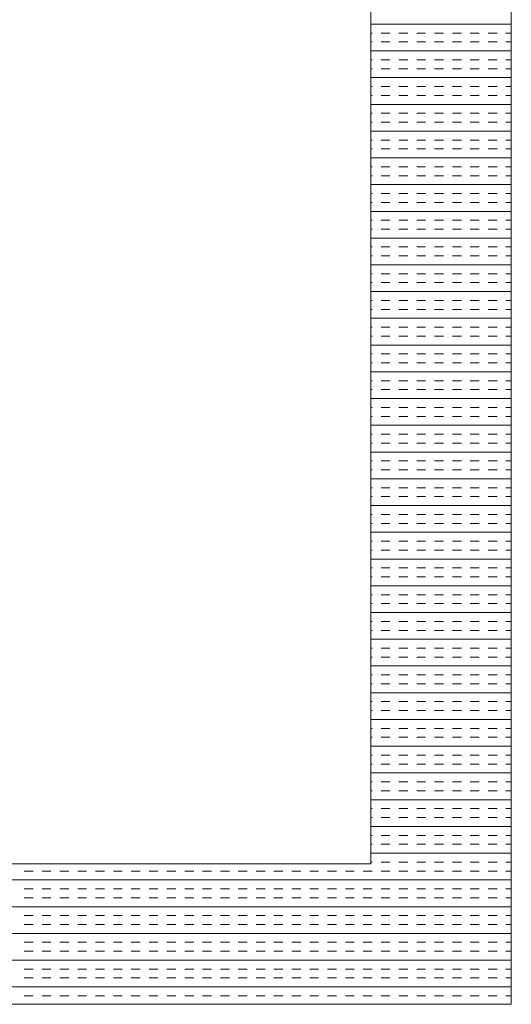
# Model space of a CAD drawing. Extents: x 3940905 to 4145695, y 925352 to 1109797.
# Tile 208 of 256: x 3956218 to 3956393, y 1100248 to 1100599. Entities that reach past the tile are written whole.
import ezdxf

# ---------------------------------------------------------------- set-up
doc = ezdxf.new("R2010")
doc.units = 0
doc.header["$LTSCALE"] = 750
doc.header["$MEASUREMENT"] = 0
doc.layers.add('CKD Equipments', color=252, linetype='CONTINUOUS', lineweight=0)

msp = doc.modelspace()

# ---------------------------------------------------------------- linework, layer by layer
at = {"layer": 'CKD Equipments'}
for p, q in [((3956392.57, 1100248.1), (3956392.57, 1100948.1)), ((3956342.57, 1100298.1), (3956342.57, 1100898.1)), ((3955624.57, 1100298.1), (3956342.57, 1100298.1)), ((3955574.57, 1100248.1), (3956392.57, 1100248.1))]:
    msp.add_line(p, q, dxfattribs=at)
at = {"layer": 'CKD Equipments', "color": 4, "linetype": 'Continuous'}
for p, q in [((3956392.57, 1100597.2), (3956342.57, 1100597.2)), ((3956343.05, 1100594.03), (3956342.57, 1100594.03)), ((3956349.4, 1100594.03), (3956346.23, 1100594.03)), ((3956355.75, 1100594.03), (3956352.58, 1100594.03)), ((3956362.1, 1100594.03), (3956358.93, 1100594.03)), ((3956368.45, 1100594.03), (3956365.28, 1100594.03)), ((3956374.8, 1100594.03), (3956371.63, 1100594.03)), ((3956381.15, 1100594.03), (3956377.98, 1100594.03)), ((3956387.5, 1100594.03), (3956384.33, 1100594.03)), ((3956392.57, 1100594.03), (3956390.68, 1100594.03)), ((3956343.05, 1100590.85), (3956342.57, 1100590.85)), ((3956349.4, 1100590.85), (3956346.23, 1100590.85)), ((3956355.75, 1100590.85), (3956352.58, 1100590.85)), ((3956362.1, 1100590.85), (3956358.93, 1100590.85)), ((3956368.45, 1100590.85), (3956365.28, 1100590.85)), ((3956374.8, 1100590.85), (3956371.63, 1100590.85)), ((3956381.15, 1100590.85), (3956377.98, 1100590.85)), ((3956387.5, 1100590.85), (3956384.33, 1100590.85)), ((3956392.57, 1100590.85), (3956390.68, 1100590.85)), ((3956392.57, 1100587.68), (3956342.57, 1100587.68)), ((3956343.05, 1100584.5), (3956342.57, 1100584.5)), ((3956349.4, 1100584.5), (3956346.23, 1100584.5)), ((3956355.75, 1100584.5), (3956352.58, 1100584.5)), ((3956362.1, 1100584.5), (3956358.93, 1100584.5)), ((3956368.45, 1100584.5), (3956365.28, 1100584.5)), ((3956374.8, 1100584.5), (3956371.63, 1100584.5)), ((3956381.15, 1100584.5), (3956377.98, 1100584.5)), ((3956387.5, 1100584.5), (3956384.33, 1100584.5)), ((3956392.57, 1100584.5), (3956390.68, 1100584.5)), ((3956343.05, 1100581.33), (3956342.57, 1100581.33)), ((3956349.4, 1100581.33), (3956346.23, 1100581.33)), ((3956355.75, 1100581.33), (3956352.58, 1100581.33)), ((3956362.1, 1100581.33), (3956358.93, 1100581.33)), ((3956368.45, 1100581.33), (3956365.28, 1100581.33)), ((3956374.8, 1100581.33), (3956371.63, 1100581.33)), ((3956381.15, 1100581.33), (3956377.98, 1100581.33)), ((3956387.5, 1100581.33), (3956384.33, 1100581.33)), ((3956392.57, 1100581.33), (3956390.68, 1100581.33)), ((3956392.57, 1100578.15), (3956342.57, 1100578.15)), ((3956343.05, 1100574.98), (3956342.57, 1100574.98)), ((3956343.05, 1100571.8), (3956342.57, 1100571.8)), ((3956349.4, 1100574.98), (3956346.23, 1100574.98)), ((3956349.4, 1100571.8), (3956346.23, 1100571.8)), ((3956355.75, 1100574.98), (3956352.58, 1100574.98)), ((3956355.75, 1100571.8), (3956352.58, 1100571.8)), ((3956362.1, 1100574.98), (3956358.93, 1100574.98)), ((3956362.1, 1100571.8), (3956358.93, 1100571.8)), ((3956368.45, 1100574.98), (3956365.28, 1100574.98)), ((3956368.45, 1100571.8), (3956365.28, 1100571.8)), ((3956374.8, 1100574.98), (3956371.63, 1100574.98)), ((3956374.8, 1100571.8), (3956371.63, 1100571.8)), ((3956381.15, 1100574.98), (3956377.98, 1100574.98)), ((3956381.15, 1100571.8), (3956377.98, 1100571.8)), ((3956387.5, 1100574.98), (3956384.33, 1100574.98)), ((3956387.5, 1100571.8), (3956384.33, 1100571.8)), ((3956392.57, 1100574.98), (3956390.68, 1100574.98)), ((3956392.57, 1100571.8), (3956390.68, 1100571.8)), ((3956392.57, 1100568.63), (3956342.57, 1100568.63)), ((3956343.05, 1100565.45), (3956342.57, 1100565.45)), ((3956349.4, 1100565.45), (3956346.23, 1100565.45)), ((3956355.75, 1100565.45), (3956352.58, 1100565.45)), ((3956362.1, 1100565.45), (3956358.93, 1100565.45)), ((3956368.45, 1100565.45), (3956365.28, 1100565.45)), ((3956374.8, 1100565.45), (3956371.63, 1100565.45)), ((3956381.15, 1100565.45), (3956377.98, 1100565.45)), ((3956387.5, 1100565.45), (3956384.33, 1100565.45)), ((3956392.57, 1100565.45), (3956390.68, 1100565.45)), ((3956343.05, 1100562.28), (3956342.57, 1100562.28)), ((3956349.4, 1100562.28), (3956346.23, 1100562.28)), ((3956355.75, 1100562.28), (3956352.58, 1100562.28)), ((3956362.1, 1100562.28), (3956358.93, 1100562.28)), ((3956368.45, 1100562.28), (3956365.28, 1100562.28)), ((3956374.8, 1100562.28), (3956371.63, 1100562.28)), ((3956381.15, 1100562.28), (3956377.98, 1100562.28)), ((3956387.5, 1100562.28), (3956384.33, 1100562.28)), ((3956392.57, 1100562.28), (3956390.68, 1100562.28)), ((3956392.57, 1100559.1), (3956342.57, 1100559.1)), ((3956343.05, 1100555.93), (3956342.57, 1100555.93)), ((3956349.4, 1100555.93), (3956346.23, 1100555.93)), ((3956355.75, 1100555.93), (3956352.58, 1100555.93)), ((3956362.1, 1100555.93), (3956358.93, 1100555.93)), ((3956368.45, 1100555.93), (3956365.28, 1100555.93)), ((3956374.8, 1100555.93), (3956371.63, 1100555.93)), ((3956381.15, 1100555.93), (3956377.98, 1100555.93)), ((3956387.5, 1100555.93), (3956384.33, 1100555.93)), ((3956392.57, 1100555.93), (3956390.68, 1100555.93)), ((3956343.05, 1100552.75), (3956342.57, 1100552.75)), ((3956349.4, 1100552.75), (3956346.23, 1100552.75)), ((3956355.75, 1100552.75), (3956352.58, 1100552.75)), ((3956362.1, 1100552.75), (3956358.93, 1100552.75)), ((3956368.45, 1100552.75), (3956365.28, 1100552.75)), ((3956374.8, 1100552.75), (3956371.63, 1100552.75)), ((3956381.15, 1100552.75), (3956377.98, 1100552.75)), ((3956387.5, 1100552.75), (3956384.33, 1100552.75)), ((3956392.57, 1100552.75), (3956390.68, 1100552.75)), ((3956392.57, 1100549.58), (3956342.57, 1100549.58)), ((3956343.05, 1100546.4), (3956342.57, 1100546.4)), ((3956349.4, 1100546.4), (3956346.23, 1100546.4)), ((3956355.75, 1100546.4), (3956352.58, 1100546.4)), ((3956362.1, 1100546.4), (3956358.93, 1100546.4)), ((3956368.45, 1100546.4), (3956365.28, 1100546.4)), ((3956374.8, 1100546.4), (3956371.63, 1100546.4)), ((3956381.15, 1100546.4), (3956377.98, 1100546.4)), ((3956387.5, 1100546.4), (3956384.33, 1100546.4)), ((3956392.57, 1100546.4), (3956390.68, 1100546.4)), ((3956343.05, 1100543.23), (3956342.57, 1100543.23)), ((3956392.57, 1100540.05), (3956342.57, 1100540.05)), ((3956349.4, 1100543.23), (3956346.23, 1100543.23)), ((3956355.75, 1100543.23), (3956352.58, 1100543.23)), ((3956362.1, 1100543.23), (3956358.93, 1100543.23)), ((3956368.45, 1100543.23), (3956365.28, 1100543.23)), ((3956374.8, 1100543.23), (3956371.63, 1100543.23)), ((3956381.15, 1100543.23), (3956377.98, 1100543.23)), ((3956387.5, 1100543.23), (3956384.33, 1100543.23)), ((3956392.57, 1100543.23), (3956390.68, 1100543.23)), ((3956343.05, 1100536.88), (3956342.57, 1100536.88)), ((3956349.4, 1100536.88), (3956346.23, 1100536.88)), ((3956355.75, 1100536.88), (3956352.58, 1100536.88)), ((3956362.1, 1100536.88), (3956358.93, 1100536.88)), ((3956368.45, 1100536.88), (3956365.28, 1100536.88)), ((3956374.8, 1100536.88), (3956371.63, 1100536.88)), ((3956381.15, 1100536.88), (3956377.98, 1100536.88)), ((3956387.5, 1100536.88), (3956384.33, 1100536.88)), ((3956392.57, 1100536.88), (3956390.68, 1100536.88)), ((3956343.05, 1100533.7), (3956342.57, 1100533.7)), ((3956349.4, 1100533.7), (3956346.23, 1100533.7)), ((3956355.75, 1100533.7), (3956352.58, 1100533.7)), ((3956362.1, 1100533.7), (3956358.93, 1100533.7)), ((3956368.45, 1100533.7), (3956365.28, 1100533.7)), ((3956374.8, 1100533.7), (3956371.63, 1100533.7)), ((3956381.15, 1100533.7), (3956377.98, 1100533.7)), ((3956387.5, 1100533.7), (3956384.33, 1100533.7)), ((3956392.57, 1100533.7), (3956390.68, 1100533.7)), ((3956392.57, 1100530.53), (3956342.57, 1100530.53)), ((3956343.05, 1100527.35), (3956342.57, 1100527.35)), ((3956349.4, 1100527.35), (3956346.23, 1100527.35)), ((3956355.75, 1100527.35), (3956352.58, 1100527.35)), ((3956362.1, 1100527.35), (3956358.93, 1100527.35)), ((3956368.45, 1100527.35), (3956365.28, 1100527.35)), ((3956374.8, 1100527.35), (3956371.63, 1100527.35)), ((3956381.15, 1100527.35), (3956377.98, 1100527.35)), ((3956387.5, 1100527.35), (3956384.33, 1100527.35)), ((3956392.57, 1100527.35), (3956390.68, 1100527.35)), ((3956343.05, 1100524.18), (3956342.57, 1100524.18)), ((3956349.4, 1100524.18), (3956346.23, 1100524.18)), ((3956355.75, 1100524.18), (3956352.58, 1100524.18)), ((3956362.1, 1100524.18), (3956358.93, 1100524.18)), ((3956368.45, 1100524.18), (3956365.28, 1100524.18)), ((3956374.8, 1100524.18), (3956371.63, 1100524.18)), ((3956381.15, 1100524.18), (3956377.98, 1100524.18)), ((3956387.5, 1100524.18), (3956384.33, 1100524.18)), ((3956392.57, 1100524.18), (3956390.68, 1100524.18)), ((3956392.57, 1100521), (3956342.57, 1100521)), ((3956343.05, 1100517.83), (3956342.57, 1100517.83)), ((3956349.4, 1100517.83), (3956346.23, 1100517.83)), ((3956355.75, 1100517.83), (3956352.58, 1100517.83)), ((3956362.1, 1100517.83), (3956358.93, 1100517.83)), ((3956368.45, 1100517.83), (3956365.28, 1100517.83)), ((3956374.8, 1100517.83), (3956371.63, 1100517.83)), ((3956381.15, 1100517.83), (3956377.98, 1100517.83)), ((3956387.5, 1100517.83), (3956384.33, 1100517.83)), ((3956392.57, 1100517.83), (3956390.68, 1100517.83)), ((3956343.05, 1100514.65), (3956342.57, 1100514.65)), ((3956349.4, 1100514.65), (3956346.23, 1100514.65)), ((3956355.75, 1100514.65), (3956352.58, 1100514.65)), ((3956362.1, 1100514.65), (3956358.93, 1100514.65)), ((3956368.45, 1100514.65), (3956365.28, 1100514.65)), ((3956374.8, 1100514.65), (3956371.63, 1100514.65)), ((3956381.15, 1100514.65), (3956377.98, 1100514.65)), ((3956387.5, 1100514.65), (3956384.33, 1100514.65)), ((3956392.57, 1100514.65), (3956390.68, 1100514.65)), ((3956392.57, 1100511.48), (3956342.57, 1100511.48)), ((3956343.05, 1100508.3), (3956342.57, 1100508.3)), ((3956343.05, 1100505.13), (3956342.57, 1100505.13)), ((3956349.4, 1100508.3), (3956346.23, 1100508.3)), ((3956349.4, 1100505.13), (3956346.23, 1100505.13)), ((3956355.75, 1100508.3), (3956352.58, 1100508.3)), ((3956355.75, 1100505.13), (3956352.58, 1100505.13)), ((3956362.1, 1100508.3), (3956358.93, 1100508.3)), ((3956362.1, 1100505.13), (3956358.93, 1100505.13)), ((3956368.45, 1100508.3), (3956365.28, 1100508.3)), ((3956368.45, 1100505.13), (3956365.28, 1100505.13)), ((3956374.8, 1100508.3), (3956371.63, 1100508.3)), ((3956374.8, 1100505.13), (3956371.63, 1100505.13)), ((3956381.15, 1100508.3), (3956377.98, 1100508.3)), ((3956381.15, 1100505.13), (3956377.98, 1100505.13)), ((3956387.5, 1100508.3), (3956384.33, 1100508.3)), ((3956387.5, 1100505.13), (3956384.33, 1100505.13)), ((3956392.57, 1100508.3), (3956390.68, 1100508.3)), ((3956392.57, 1100505.13), (3956390.68, 1100505.13)), ((3956392.57, 1100501.95), (3956342.57, 1100501.95)), ((3956343.05, 1100498.78), (3956342.57, 1100498.78)), ((3956349.4, 1100498.78), (3956346.23, 1100498.78)), ((3956355.75, 1100498.78), (3956352.58, 1100498.78)), ((3956362.1, 1100498.78), (3956358.93, 1100498.78)), ((3956368.45, 1100498.78), (3956365.28, 1100498.78)), ((3956374.8, 1100498.78), (3956371.63, 1100498.78)), ((3956381.15, 1100498.78), (3956377.98, 1100498.78)), ((3956387.5, 1100498.78), (3956384.33, 1100498.78)), ((3956392.57, 1100498.78), (3956390.68, 1100498.78)), ((3956343.05, 1100495.6), (3956342.57, 1100495.6)), ((3956349.4, 1100495.6), (3956346.23, 1100495.6)), ((3956355.75, 1100495.6), (3956352.58, 1100495.6)), ((3956362.1, 1100495.6), (3956358.93, 1100495.6)), ((3956368.45, 1100495.6), (3956365.28, 1100495.6)), ((3956374.8, 1100495.6), (3956371.63, 1100495.6)), ((3956381.15, 1100495.6), (3956377.98, 1100495.6)), ((3956387.5, 1100495.6), (3956384.33, 1100495.6)), ((3956392.57, 1100495.6), (3956390.68, 1100495.6)), ((3956392.57, 1100492.43), (3956342.57, 1100492.43)), ((3956343.05, 1100489.25), (3956342.57, 1100489.25)), ((3956349.4, 1100489.25), (3956346.23, 1100489.25)), ((3956355.75, 1100489.25), (3956352.58, 1100489.25)), ((3956362.1, 1100489.25), (3956358.93, 1100489.25)), ((3956368.45, 1100489.25), (3956365.28, 1100489.25)), ((3956374.8, 1100489.25), (3956371.63, 1100489.25)), ((3956381.15, 1100489.25), (3956377.98, 1100489.25)), ((3956387.5, 1100489.25), (3956384.33, 1100489.25)), ((3956392.57, 1100489.25), (3956390.68, 1100489.25)), ((3956343.05, 1100486.08), (3956342.57, 1100486.08)), ((3956349.4, 1100486.08), (3956346.23, 1100486.08)), ((3956355.75, 1100486.08), (3956352.58, 1100486.08)), ((3956362.1, 1100486.08), (3956358.93, 1100486.08)), ((3956368.45, 1100486.08), (3956365.28, 1100486.08)), ((3956374.8, 1100486.08), (3956371.63, 1100486.08)), ((3956381.15, 1100486.08), (3956377.98, 1100486.08)), ((3956387.5, 1100486.08), (3956384.33, 1100486.08)), ((3956392.57, 1100486.08), (3956390.68, 1100486.08)), ((3956392.57, 1100482.9), (3956342.57, 1100482.9)), ((3956343.05, 1100479.73), (3956342.57, 1100479.73)), ((3956349.4, 1100479.73), (3956346.23, 1100479.73)), ((3956355.75, 1100479.73), (3956352.58, 1100479.73)), ((3956362.1, 1100479.73), (3956358.93, 1100479.73)), ((3956368.45, 1100479.73), (3956365.28, 1100479.73)), ((3956374.8, 1100479.73), (3956371.63, 1100479.73)), ((3956381.15, 1100479.73), (3956377.98, 1100479.73)), ((3956387.5, 1100479.73), (3956384.33, 1100479.73)), ((3956392.57, 1100479.73), (3956390.68, 1100479.73)), ((3956343.05, 1100476.55), (3956342.57, 1100476.55)), ((3956392.57, 1100473.38), (3956342.57, 1100473.38)), ((3956349.4, 1100476.55), (3956346.23, 1100476.55)), ((3956355.75, 1100476.55), (3956352.58, 1100476.55)), ((3956362.1, 1100476.55), (3956358.93, 1100476.55)), ((3956368.45, 1100476.55), (3956365.28, 1100476.55)), ((3956374.8, 1100476.55), (3956371.63, 1100476.55)), ((3956381.15, 1100476.55), (3956377.98, 1100476.55)), ((3956387.5, 1100476.55), (3956384.33, 1100476.55)), ((3956392.57, 1100476.55), (3956390.68, 1100476.55)), ((3956343.05, 1100470.2), (3956342.57, 1100470.2)), ((3956349.4, 1100470.2), (3956346.23, 1100470.2)), ((3956355.75, 1100470.2), (3956352.58, 1100470.2)), ((3956362.1, 1100470.2), (3956358.93, 1100470.2)), ((3956368.45, 1100470.2), (3956365.28, 1100470.2)), ((3956374.8, 1100470.2), (3956371.63, 1100470.2)), ((3956381.15, 1100470.2), (3956377.98, 1100470.2)), ((3956387.5, 1100470.2), (3956384.33, 1100470.2)), ((3956392.57, 1100470.2), (3956390.68, 1100470.2)), ((3956343.05, 1100467.03), (3956342.57, 1100467.03)), ((3956349.4, 1100467.03), (3956346.23, 1100467.03)), ((3956355.75, 1100467.03), (3956352.58, 1100467.03)), ((3956362.1, 1100467.03), (3956358.93, 1100467.03)), ((3956368.45, 1100467.03), (3956365.28, 1100467.03)), ((3956374.8, 1100467.03), (3956371.63, 1100467.03)), ((3956381.15, 1100467.03), (3956377.98, 1100467.03)), ((3956387.5, 1100467.03), (3956384.33, 1100467.03)), ((3956392.57, 1100467.03), (3956390.68, 1100467.03)), ((3956392.57, 1100463.85), (3956342.57, 1100463.85)), ((3956343.05, 1100460.68), (3956342.57, 1100460.68)), ((3956349.4, 1100460.68), (3956346.23, 1100460.68)), ((3956355.75, 1100460.68), (3956352.58, 1100460.68)), ((3956362.1, 1100460.68), (3956358.93, 1100460.68)), ((3956368.45, 1100460.68), (3956365.28, 1100460.68)), ((3956374.8, 1100460.68), (3956371.63, 1100460.68)), ((3956381.15, 1100460.68), (3956377.98, 1100460.68)), ((3956387.5, 1100460.68), (3956384.33, 1100460.68)), ((3956392.57, 1100460.68), (3956390.68, 1100460.68)), ((3956343.05, 1100457.5), (3956342.57, 1100457.5)), ((3956349.4, 1100457.5), (3956346.23, 1100457.5)), ((3956355.75, 1100457.5), (3956352.58, 1100457.5)), ((3956362.1, 1100457.5), (3956358.93, 1100457.5)), ((3956368.45, 1100457.5), (3956365.28, 1100457.5)), ((3956374.8, 1100457.5), (3956371.63, 1100457.5)), ((3956381.15, 1100457.5), (3956377.98, 1100457.5)), ((3956387.5, 1100457.5), (3956384.33, 1100457.5)), ((3956392.57, 1100457.5), (3956390.68, 1100457.5)), ((3956392.57, 1100454.33), (3956342.57, 1100454.33)), ((3956343.05, 1100451.15), (3956342.57, 1100451.15)), ((3956349.4, 1100451.15), (3956346.23, 1100451.15)), ((3956355.75, 1100451.15), (3956352.58, 1100451.15)), ((3956362.1, 1100451.15), (3956358.93, 1100451.15)), ((3956368.45, 1100451.15), (3956365.28, 1100451.15)), ((3956374.8, 1100451.15), (3956371.63, 1100451.15)), ((3956381.15, 1100451.15), (3956377.98, 1100451.15)), ((3956387.5, 1100451.15), (3956384.33, 1100451.15)), ((3956392.57, 1100451.15), (3956390.68, 1100451.15)), ((3956343.05, 1100447.98), (3956342.57, 1100447.98)), ((3956349.4, 1100447.98), (3956346.23, 1100447.98)), ((3956355.75, 1100447.98), (3956352.58, 1100447.98)), ((3956362.1, 1100447.98), (3956358.93, 1100447.98)), ((3956368.45, 1100447.98), (3956365.28, 1100447.98)), ((3956374.8, 1100447.98), (3956371.63, 1100447.98)), ((3956381.15, 1100447.98), (3956377.98, 1100447.98)), ((3956387.5, 1100447.98), (3956384.33, 1100447.98)), ((3956392.57, 1100447.98), (3956390.68, 1100447.98)), ((3956392.57, 1100444.8), (3956342.57, 1100444.8)), ((3956343.05, 1100441.63), (3956342.57, 1100441.63)), ((3956343.05, 1100438.45), (3956342.57, 1100438.45)), ((3956349.4, 1100441.63), (3956346.23, 1100441.63)), ((3956349.4, 1100438.45), (3956346.23, 1100438.45)), ((3956355.75, 1100441.63), (3956352.58, 1100441.63)), ((3956355.75, 1100438.45), (3956352.58, 1100438.45)), ((3956362.1, 1100441.63), (3956358.93, 1100441.63)), ((3956362.1, 1100438.45), (3956358.93, 1100438.45)), ((3956368.45, 1100441.63), (3956365.28, 1100441.63)), ((3956368.45, 1100438.45), (3956365.28, 1100438.45)), ((3956374.8, 1100441.63), (3956371.63, 1100441.63)), ((3956374.8, 1100438.45), (3956371.63, 1100438.45)), ((3956381.15, 1100441.63), (3956377.98, 1100441.63)), ((3956381.15, 1100438.45), (3956377.98, 1100438.45)), ((3956387.5, 1100441.63), (3956384.33, 1100441.63)), ((3956387.5, 1100438.45), (3956384.33, 1100438.45)), ((3956392.57, 1100441.63), (3956390.68, 1100441.63)), ((3956392.57, 1100438.45), (3956390.68, 1100438.45)), ((3956392.57, 1100435.28), (3956342.57, 1100435.28)), ((3956343.05, 1100432.1), (3956342.57, 1100432.1)), ((3956349.4, 1100432.1), (3956346.23, 1100432.1)), ((3956355.75, 1100432.1), (3956352.58, 1100432.1)), ((3956362.1, 1100432.1), (3956358.93, 1100432.1)), ((3956368.45, 1100432.1), (3956365.28, 1100432.1)), ((3956374.8, 1100432.1), (3956371.63, 1100432.1)), ((3956381.15, 1100432.1), (3956377.98, 1100432.1)), ((3956387.5, 1100432.1), (3956384.33, 1100432.1)), ((3956392.57, 1100432.1), (3956390.68, 1100432.1)), ((3956343.05, 1100428.93), (3956342.57, 1100428.93)), ((3956349.4, 1100428.93), (3956346.23, 1100428.93)), ((3956355.75, 1100428.93), (3956352.58, 1100428.93)), ((3956362.1, 1100428.93), (3956358.93, 1100428.93)), ((3956368.45, 1100428.93), (3956365.28, 1100428.93)), ((3956374.8, 1100428.93), (3956371.63, 1100428.93)), ((3956381.15, 1100428.93), (3956377.98, 1100428.93)), ((3956387.5, 1100428.93), (3956384.33, 1100428.93)), ((3956392.57, 1100428.93), (3956390.68, 1100428.93)), ((3956392.57, 1100425.75), (3956342.57, 1100425.75)), ((3956343.05, 1100422.58), (3956342.57, 1100422.58)), ((3956349.4, 1100422.58), (3956346.23, 1100422.58)), ((3956355.75, 1100422.58), (3956352.58, 1100422.58)), ((3956362.1, 1100422.58), (3956358.93, 1100422.58)), ((3956368.45, 1100422.58), (3956365.28, 1100422.58)), ((3956374.8, 1100422.58), (3956371.63, 1100422.58)), ((3956381.15, 1100422.58), (3956377.98, 1100422.58)), ((3956387.5, 1100422.58), (3956384.33, 1100422.58)), ((3956392.57, 1100422.58), (3956390.68, 1100422.58)), ((3956343.05, 1100419.4), (3956342.57, 1100419.4)), ((3956349.4, 1100419.4), (3956346.23, 1100419.4)), ((3956355.75, 1100419.4), (3956352.58, 1100419.4)), ((3956362.1, 1100419.4), (3956358.93, 1100419.4)), ((3956368.45, 1100419.4), (3956365.28, 1100419.4)), ((3956374.8, 1100419.4), (3956371.63, 1100419.4)), ((3956381.15, 1100419.4), (3956377.98, 1100419.4)), ((3956387.5, 1100419.4), (3956384.33, 1100419.4)), ((3956392.57, 1100419.4), (3956390.68, 1100419.4)), ((3956392.57, 1100416.23), (3956342.57, 1100416.23)), ((3956343.05, 1100413.05), (3956342.57, 1100413.05)), ((3956349.4, 1100413.05), (3956346.23, 1100413.05)), ((3956355.75, 1100413.05), (3956352.58, 1100413.05)), ((3956362.1, 1100413.05), (3956358.93, 1100413.05)), ((3956368.45, 1100413.05), (3956365.28, 1100413.05)), ((3956374.8, 1100413.05), (3956371.63, 1100413.05)), ((3956381.15, 1100413.05), (3956377.98, 1100413.05)), ((3956387.5, 1100413.05), (3956384.33, 1100413.05)), ((3956392.57, 1100413.05), (3956390.68, 1100413.05)), ((3956343.05, 1100409.88), (3956342.57, 1100409.88)), ((3956349.4, 1100409.88), (3956346.23, 1100409.88)), ((3956355.75, 1100409.88), (3956352.58, 1100409.88)), ((3956362.1, 1100409.88), (3956358.93, 1100409.88)), ((3956368.45, 1100409.88), (3956365.28, 1100409.88)), ((3956374.8, 1100409.88), (3956371.63, 1100409.88)), ((3956381.15, 1100409.88), (3956377.98, 1100409.88)), ((3956387.5, 1100409.88), (3956384.33, 1100409.88)), ((3956392.57, 1100409.88), (3956390.68, 1100409.88)), ((3956392.57, 1100406.7), (3956342.57, 1100406.7)), ((3956343.05, 1100403.53), (3956342.57, 1100403.53)), ((3956349.4, 1100403.53), (3956346.23, 1100403.53)), ((3956355.75, 1100403.53), (3956352.58, 1100403.53)), ((3956362.1, 1100403.53), (3956358.93, 1100403.53)), ((3956368.45, 1100403.53), (3956365.28, 1100403.53)), ((3956374.8, 1100403.53), (3956371.63, 1100403.53)), ((3956381.15, 1100403.53), (3956377.98, 1100403.53)), ((3956387.5, 1100403.53), (3956384.33, 1100403.53)), ((3956392.57, 1100403.53), (3956390.68, 1100403.53)), ((3956343.05, 1100400.35), (3956342.57, 1100400.35)), ((3956349.4, 1100400.35), (3956346.23, 1100400.35)), ((3956355.75, 1100400.35), (3956352.58, 1100400.35)), ((3956362.1, 1100400.35), (3956358.93, 1100400.35)), ((3956368.45, 1100400.35), (3956365.28, 1100400.35)), ((3956374.8, 1100400.35), (3956371.63, 1100400.35)), ((3956381.15, 1100400.35), (3956377.98, 1100400.35)), ((3956387.5, 1100400.35), (3956384.33, 1100400.35)), ((3956392.57, 1100400.35), (3956390.68, 1100400.35)), ((3956392.57, 1100397.18), (3956342.57, 1100397.18)), ((3956343.05, 1100394), (3956342.57, 1100394)), ((3956349.4, 1100394), (3956346.23, 1100394)), ((3956355.75, 1100394), (3956352.58, 1100394)), ((3956362.1, 1100394), (3956358.93, 1100394)), ((3956368.45, 1100394), (3956365.28, 1100394)), ((3956374.8, 1100394), (3956371.63, 1100394)), ((3956381.15, 1100394), (3956377.98, 1100394)), ((3956387.5, 1100394), (3956384.33, 1100394)), ((3956392.57, 1100394), (3956390.68, 1100394)), ((3956343.05, 1100390.83), (3956342.57, 1100390.83)), ((3956349.4, 1100390.83), (3956346.23, 1100390.83)), ((3956355.75, 1100390.83), (3956352.58, 1100390.83)), ((3956362.1, 1100390.83), (3956358.93, 1100390.83)), ((3956368.45, 1100390.83), (3956365.28, 1100390.83)), ((3956374.8, 1100390.83), (3956371.63, 1100390.83)), ((3956381.15, 1100390.83), (3956377.98, 1100390.83)), ((3956387.5, 1100390.83), (3956384.33, 1100390.83)), ((3956392.57, 1100390.83), (3956390.68, 1100390.83)), ((3956392.57, 1100387.65), (3956342.57, 1100387.65)), ((3956343.05, 1100384.48), (3956342.57, 1100384.48)), ((3956349.4, 1100384.48), (3956346.23, 1100384.48)), ((3956355.75, 1100384.48), (3956352.58, 1100384.48)), ((3956362.1, 1100384.48), (3956358.93, 1100384.48)), ((3956368.45, 1100384.48), (3956365.28, 1100384.48)), ((3956374.8, 1100384.48), (3956371.63, 1100384.48)), ((3956381.15, 1100384.48), (3956377.98, 1100384.48)), ((3956387.5, 1100384.48), (3956384.33, 1100384.48)), ((3956392.57, 1100384.48), (3956390.68, 1100384.48)), ((3956343.05, 1100381.3), (3956342.57, 1100381.3)), ((3956349.4, 1100381.3), (3956346.23, 1100381.3)), ((3956355.75, 1100381.3), (3956352.58, 1100381.3)), ((3956362.1, 1100381.3), (3956358.93, 1100381.3)), ((3956368.45, 1100381.3), (3956365.28, 1100381.3)), ((3956374.8, 1100381.3), (3956371.63, 1100381.3)), ((3956381.15, 1100381.3), (3956377.98, 1100381.3)), ((3956387.5, 1100381.3), (3956384.33, 1100381.3)), ((3956392.57, 1100381.3), (3956390.68, 1100381.3)), ((3956392.57, 1100378.13), (3956342.57, 1100378.13)), ((3956343.05, 1100374.95), (3956342.57, 1100374.95)), ((3956343.05, 1100371.78), (3956342.57, 1100371.78)), ((3956349.4, 1100374.95), (3956346.23, 1100374.95)), ((3956349.4, 1100371.78), (3956346.23, 1100371.78)), ((3956355.75, 1100374.95), (3956352.58, 1100374.95)), ((3956355.75, 1100371.78), (3956352.58, 1100371.78)), ((3956362.1, 1100374.95), (3956358.93, 1100374.95)), ((3956362.1, 1100371.78), (3956358.93, 1100371.78)), ((3956368.45, 1100374.95), (3956365.28, 1100374.95)), ((3956368.45, 1100371.78), (3956365.28, 1100371.78)), ((3956374.8, 1100374.95), (3956371.63, 1100374.95)), ((3956374.8, 1100371.78), (3956371.63, 1100371.78)), ((3956381.15, 1100374.95), (3956377.98, 1100374.95)), ((3956381.15, 1100371.78), (3956377.98, 1100371.78)), ((3956387.5, 1100374.95), (3956384.33, 1100374.95)), ((3956387.5, 1100371.78), (3956384.33, 1100371.78)), ((3956392.57, 1100374.95), (3956390.68, 1100374.95)), ((3956392.57, 1100371.78), (3956390.68, 1100371.78)), ((3956392.57, 1100368.6), (3956342.57, 1100368.6)), ((3956343.05, 1100365.43), (3956342.57, 1100365.43)), ((3956349.4, 1100365.43), (3956346.23, 1100365.43)), ((3956355.75, 1100365.43), (3956352.58, 1100365.43)), ((3956362.1, 1100365.43), (3956358.93, 1100365.43)), ((3956368.45, 1100365.43), (3956365.28, 1100365.43)), ((3956374.8, 1100365.43), (3956371.63, 1100365.43)), ((3956381.15, 1100365.43), (3956377.98, 1100365.43)), ((3956387.5, 1100365.43), (3956384.33, 1100365.43)), ((3956392.57, 1100365.43), (3956390.68, 1100365.43)), ((3956343.05, 1100362.25), (3956342.57, 1100362.25)), ((3956349.4, 1100362.25), (3956346.23, 1100362.25)), ((3956355.75, 1100362.25), (3956352.58, 1100362.25)), ((3956362.1, 1100362.25), (3956358.93, 1100362.25)), ((3956368.45, 1100362.25), (3956365.28, 1100362.25)), ((3956374.8, 1100362.25), (3956371.63, 1100362.25)), ((3956381.15, 1100362.25), (3956377.98, 1100362.25)), ((3956387.5, 1100362.25), (3956384.33, 1100362.25)), ((3956392.57, 1100362.25), (3956390.68, 1100362.25)), ((3956392.57, 1100359.08), (3956342.57, 1100359.08)), ((3956343.05, 1100355.9), (3956342.57, 1100355.9)), ((3956349.4, 1100355.9), (3956346.23, 1100355.9)), ((3956355.75, 1100355.9), (3956352.58, 1100355.9)), ((3956362.1, 1100355.9), (3956358.93, 1100355.9)), ((3956368.45, 1100355.9), (3956365.28, 1100355.9)), ((3956374.8, 1100355.9), (3956371.63, 1100355.9)), ((3956381.15, 1100355.9), (3956377.98, 1100355.9)), ((3956387.5, 1100355.9), (3956384.33, 1100355.9)), ((3956392.57, 1100355.9), (3956390.68, 1100355.9)), ((3956343.05, 1100352.73), (3956342.57, 1100352.73)), ((3956349.4, 1100352.73), (3956346.23, 1100352.73)), ((3956355.75, 1100352.73), (3956352.58, 1100352.73)), ((3956362.1, 1100352.73), (3956358.93, 1100352.73)), ((3956368.45, 1100352.73), (3956365.28, 1100352.73)), ((3956374.8, 1100352.73), (3956371.63, 1100352.73)), ((3956381.15, 1100352.73), (3956377.98, 1100352.73)), ((3956387.5, 1100352.73), (3956384.33, 1100352.73)), ((3956392.57, 1100352.73), (3956390.68, 1100352.73)), ((3956392.57, 1100349.55), (3956342.57, 1100349.55)), ((3956343.05, 1100346.38), (3956342.57, 1100346.38)), ((3956349.4, 1100346.38), (3956346.23, 1100346.38)), ((3956355.75, 1100346.38), (3956352.58, 1100346.38)), ((3956362.1, 1100346.38), (3956358.93, 1100346.38)), ((3956368.45, 1100346.38), (3956365.28, 1100346.38)), ((3956374.8, 1100346.38), (3956371.63, 1100346.38)), ((3956381.15, 1100346.38), (3956377.98, 1100346.38)), ((3956387.5, 1100346.38), (3956384.33, 1100346.38)), ((3956392.57, 1100346.38), (3956390.68, 1100346.38)), ((3956343.05, 1100343.2), (3956342.57, 1100343.2)), ((3956349.4, 1100343.2), (3956346.23, 1100343.2)), ((3956355.75, 1100343.2), (3956352.58, 1100343.2)), ((3956362.1, 1100343.2), (3956358.93, 1100343.2)), ((3956368.45, 1100343.2), (3956365.28, 1100343.2)), ((3956374.8, 1100343.2), (3956371.63, 1100343.2)), ((3956381.15, 1100343.2), (3956377.98, 1100343.2)), ((3956387.5, 1100343.2), (3956384.33, 1100343.2)), ((3956392.57, 1100343.2), (3956390.68, 1100343.2)), ((3956392.57, 1100340.03), (3956342.57, 1100340.03)), ((3956343.05, 1100336.85), (3956342.57, 1100336.85)), ((3956349.4, 1100336.85), (3956346.23, 1100336.85)), ((3956355.75, 1100336.85), (3956352.58, 1100336.85)), ((3956362.1, 1100336.85), (3956358.93, 1100336.85)), ((3956368.45, 1100336.85), (3956365.28, 1100336.85)), ((3956374.8, 1100336.85), (3956371.63, 1100336.85)), ((3956381.15, 1100336.85), (3956377.98, 1100336.85)), ((3956387.5, 1100336.85), (3956384.33, 1100336.85)), ((3956392.57, 1100336.85), (3956390.68, 1100336.85)), ((3956343.05, 1100333.68), (3956342.57, 1100333.68)), ((3956349.4, 1100333.68), (3956346.23, 1100333.68)), ((3956355.75, 1100333.68), (3956352.58, 1100333.68)), ((3956362.1, 1100333.68), (3956358.93, 1100333.68)), ((3956368.45, 1100333.68), (3956365.28, 1100333.68)), ((3956374.8, 1100333.68), (3956371.63, 1100333.68)), ((3956381.15, 1100333.68), (3956377.98, 1100333.68)), ((3956387.5, 1100333.68), (3956384.33, 1100333.68)), ((3956392.57, 1100333.68), (3956390.68, 1100333.68)), ((3956392.57, 1100330.5), (3956342.57, 1100330.5)), ((3956343.05, 1100327.33), (3956342.57, 1100327.33)), ((3956349.4, 1100327.33), (3956346.23, 1100327.33)), ((3956355.75, 1100327.33), (3956352.58, 1100327.33)), ((3956362.1, 1100327.33), (3956358.93, 1100327.33)), ((3956368.45, 1100327.33), (3956365.28, 1100327.33)), ((3956374.8, 1100327.33), (3956371.63, 1100327.33)), ((3956381.15, 1100327.33), (3956377.98, 1100327.33)), ((3956387.5, 1100327.33), (3956384.33, 1100327.33)), ((3956392.57, 1100327.33), (3956390.68, 1100327.33)), ((3956343.05, 1100324.15), (3956342.57, 1100324.15)), ((3956349.4, 1100324.15), (3956346.23, 1100324.15)), ((3956355.75, 1100324.15), (3956352.58, 1100324.15)), ((3956362.1, 1100324.15), (3956358.93, 1100324.15)), ((3956368.45, 1100324.15), (3956365.28, 1100324.15)), ((3956374.8, 1100324.15), (3956371.63, 1100324.15)), ((3956381.15, 1100324.15), (3956377.98, 1100324.15)), ((3956387.5, 1100324.15), (3956384.33, 1100324.15)), ((3956392.57, 1100324.15), (3956390.68, 1100324.15)), ((3956392.57, 1100320.98), (3956342.57, 1100320.98)), ((3956343.05, 1100317.8), (3956342.57, 1100317.8)), ((3956349.4, 1100317.8), (3956346.23, 1100317.8)), ((3956355.75, 1100317.8), (3956352.58, 1100317.8)), ((3956362.1, 1100317.8), (3956358.93, 1100317.8)), ((3956368.45, 1100317.8), (3956365.28, 1100317.8)), ((3956374.8, 1100317.8), (3956371.63, 1100317.8)), ((3956381.15, 1100317.8), (3956377.98, 1100317.8)), ((3956387.5, 1100317.8), (3956384.33, 1100317.8)), ((3956392.57, 1100317.8), (3956390.68, 1100317.8)), ((3956343.05, 1100314.63), (3956342.57, 1100314.63)), ((3956349.4, 1100314.63), (3956346.23, 1100314.63)), ((3956355.75, 1100314.63), (3956352.58, 1100314.63)), ((3956362.1, 1100314.63), (3956358.93, 1100314.63)), ((3956368.45, 1100314.63), (3956365.28, 1100314.63)), ((3956374.8, 1100314.63), (3956371.63, 1100314.63)), ((3956381.15, 1100314.63), (3956377.98, 1100314.63)), ((3956387.5, 1100314.63), (3956384.33, 1100314.63)), ((3956392.57, 1100314.63), (3956390.68, 1100314.63)), ((3956392.57, 1100311.45), (3956342.57, 1100311.45)), ((3956343.05, 1100308.28), (3956342.57, 1100308.28)), ((3956343.05, 1100305.1), (3956342.57, 1100305.1)), ((3956349.4, 1100308.28), (3956346.23, 1100308.28)), ((3956349.4, 1100305.1), (3956346.23, 1100305.1)), ((3956355.75, 1100308.28), (3956352.58, 1100308.28)), ((3956355.75, 1100305.1), (3956352.58, 1100305.1)), ((3956362.1, 1100308.28), (3956358.93, 1100308.28)), ((3956362.1, 1100305.1), (3956358.93, 1100305.1)), ((3956368.45, 1100308.28), (3956365.28, 1100308.28)), ((3956368.45, 1100305.1), (3956365.28, 1100305.1)), ((3956374.8, 1100308.28), (3956371.63, 1100308.28)), ((3956374.8, 1100305.1), (3956371.63, 1100305.1)), ((3956381.15, 1100308.28), (3956377.98, 1100308.28)), ((3956381.15, 1100305.1), (3956377.98, 1100305.1)), ((3956387.5, 1100308.28), (3956384.33, 1100308.28)), ((3956387.5, 1100305.1), (3956384.33, 1100305.1)), ((3956392.57, 1100308.28), (3956390.68, 1100308.28)), ((3956392.57, 1100305.1), (3956390.68, 1100305.1)), ((3956392.57, 1100301.93), (3956342.57, 1100301.93)), ((3956343.05, 1100298.75), (3956342.57, 1100298.75)), ((3956349.4, 1100298.75), (3956346.23, 1100298.75)), ((3956355.75, 1100298.75), (3956352.58, 1100298.75)), ((3956362.1, 1100298.75), (3956358.93, 1100298.75)), ((3956368.45, 1100298.75), (3956365.28, 1100298.75)), ((3956374.8, 1100298.75), (3956371.63, 1100298.75)), ((3956381.15, 1100298.75), (3956377.98, 1100298.75)), ((3956387.5, 1100298.75), (3956384.33, 1100298.75)), ((3956392.57, 1100298.75), (3956390.68, 1100298.75)), ((3956222.4, 1100295.58), (3956219.23, 1100295.58)), ((3956228.75, 1100295.58), (3956225.58, 1100295.58)), ((3956235.1, 1100295.58), (3956231.93, 1100295.58)), ((3956241.45, 1100295.58), (3956238.28, 1100295.58)), ((3956247.8, 1100295.58), (3956244.63, 1100295.58)), ((3956254.15, 1100295.58), (3956250.98, 1100295.58)), ((3956260.5, 1100295.58), (3956257.33, 1100295.58)), ((3956266.85, 1100295.58), (3956263.68, 1100295.58)), ((3956273.2, 1100295.58), (3956270.03, 1100295.58)), ((3956279.55, 1100295.58), (3956276.38, 1100295.58)), ((3956285.9, 1100295.58), (3956282.73, 1100295.58)), ((3956292.25, 1100295.58), (3956289.08, 1100295.58)), ((3956298.6, 1100295.58), (3956295.43, 1100295.58)), ((3956304.95, 1100295.58), (3956301.78, 1100295.58)), ((3956311.3, 1100295.58), (3956308.13, 1100295.58)), ((3956317.65, 1100295.58), (3956314.48, 1100295.58)), ((3956324, 1100295.58), (3956320.83, 1100295.58)), ((3956330.35, 1100295.58), (3956327.18, 1100295.58)), ((3956336.7, 1100295.58), (3956333.53, 1100295.58)), ((3956343.05, 1100295.58), (3956339.88, 1100295.58)), ((3956349.4, 1100295.58), (3956346.23, 1100295.58)), ((3956355.75, 1100295.58), (3956352.58, 1100295.58)), ((3956362.1, 1100295.58), (3956358.93, 1100295.58)), ((3956368.45, 1100295.58), (3956365.28, 1100295.58)), ((3956374.8, 1100295.58), (3956371.63, 1100295.58)), ((3956381.15, 1100295.58), (3956377.98, 1100295.58)), ((3956387.5, 1100295.58), (3956384.33, 1100295.58)), ((3956392.57, 1100295.58), (3956390.68, 1100295.58)), ((3956392.57, 1100292.4), (3955574.57, 1100292.4)), ((3956222.4, 1100289.23), (3956219.23, 1100289.23)), ((3956228.75, 1100289.23), (3956225.58, 1100289.23)), ((3956235.1, 1100289.23), (3956231.93, 1100289.23)), ((3956241.45, 1100289.23), (3956238.28, 1100289.23)), ((3956247.8, 1100289.23), (3956244.63, 1100289.23)), ((3956254.15, 1100289.23), (3956250.98, 1100289.23)), ((3956260.5, 1100289.23), (3956257.33, 1100289.23)), ((3956266.85, 1100289.23), (3956263.68, 1100289.23)), ((3956273.2, 1100289.23), (3956270.03, 1100289.23)), ((3956279.55, 1100289.23), (3956276.38, 1100289.23)), ((3956285.9, 1100289.23), (3956282.73, 1100289.23)), ((3956292.25, 1100289.23), (3956289.08, 1100289.23)), ((3956298.6, 1100289.23), (3956295.43, 1100289.23)), ((3956304.95, 1100289.23), (3956301.78, 1100289.23)), ((3956311.3, 1100289.23), (3956308.13, 1100289.23)), ((3956317.65, 1100289.23), (3956314.48, 1100289.23)), ((3956324, 1100289.23), (3956320.83, 1100289.23)), ((3956330.35, 1100289.23), (3956327.18, 1100289.23)), ((3956336.7, 1100289.23), (3956333.53, 1100289.23)), ((3956343.05, 1100289.23), (3956339.88, 1100289.23)), ((3956349.4, 1100289.23), (3956346.23, 1100289.23)), ((3956355.75, 1100289.23), (3956352.58, 1100289.23)), ((3956362.1, 1100289.23), (3956358.93, 1100289.23)), ((3956368.45, 1100289.23), (3956365.28, 1100289.23)), ((3956374.8, 1100289.23), (3956371.63, 1100289.23)), ((3956381.15, 1100289.23), (3956377.98, 1100289.23)), ((3956387.5, 1100289.23), (3956384.33, 1100289.23)), ((3956392.57, 1100289.23), (3956390.68, 1100289.23)), ((3956222.4, 1100286.05), (3956219.23, 1100286.05)), ((3956228.75, 1100286.05), (3956225.58, 1100286.05)), ((3956235.1, 1100286.05), (3956231.93, 1100286.05)), ((3956241.45, 1100286.05), (3956238.28, 1100286.05)), ((3956247.8, 1100286.05), (3956244.63, 1100286.05)), ((3956254.15, 1100286.05), (3956250.98, 1100286.05)), ((3956260.5, 1100286.05), (3956257.33, 1100286.05)), ((3956266.85, 1100286.05), (3956263.68, 1100286.05)), ((3956273.2, 1100286.05), (3956270.03, 1100286.05)), ((3956279.55, 1100286.05), (3956276.38, 1100286.05)), ((3956285.9, 1100286.05), (3956282.73, 1100286.05)), ((3956292.25, 1100286.05), (3956289.08, 1100286.05)), ((3956298.6, 1100286.05), (3956295.43, 1100286.05)), ((3956304.95, 1100286.05), (3956301.78, 1100286.05)), ((3956311.3, 1100286.05), (3956308.13, 1100286.05)), ((3956317.65, 1100286.05), (3956314.48, 1100286.05)), ((3956324, 1100286.05), (3956320.83, 1100286.05)), ((3956330.35, 1100286.05), (3956327.18, 1100286.05)), ((3956336.7, 1100286.05), (3956333.53, 1100286.05)), ((3956343.05, 1100286.05), (3956339.88, 1100286.05)), ((3956349.4, 1100286.05), (3956346.23, 1100286.05)), ((3956355.75, 1100286.05), (3956352.58, 1100286.05)), ((3956362.1, 1100286.05), (3956358.93, 1100286.05)), ((3956368.45, 1100286.05), (3956365.28, 1100286.05)), ((3956374.8, 1100286.05), (3956371.63, 1100286.05)), ((3956381.15, 1100286.05), (3956377.98, 1100286.05)), ((3956387.5, 1100286.05), (3956384.33, 1100286.05)), ((3956392.57, 1100286.05), (3956390.68, 1100286.05)), ((3956392.57, 1100282.88), (3955574.57, 1100282.88)), ((3956222.4, 1100279.7), (3956219.23, 1100279.7)), ((3956228.75, 1100279.7), (3956225.58, 1100279.7)), ((3956235.1, 1100279.7), (3956231.93, 1100279.7)), ((3956241.45, 1100279.7), (3956238.28, 1100279.7)), ((3956247.8, 1100279.7), (3956244.63, 1100279.7)), ((3956254.15, 1100279.7), (3956250.98, 1100279.7)), ((3956260.5, 1100279.7), (3956257.33, 1100279.7)), ((3956266.85, 1100279.7), (3956263.68, 1100279.7)), ((3956273.2, 1100279.7), (3956270.03, 1100279.7)), ((3956279.55, 1100279.7), (3956276.38, 1100279.7)), ((3956285.9, 1100279.7), (3956282.73, 1100279.7)), ((3956292.25, 1100279.7), (3956289.08, 1100279.7)), ((3956298.6, 1100279.7), (3956295.43, 1100279.7)), ((3956304.95, 1100279.7), (3956301.78, 1100279.7)), ((3956311.3, 1100279.7), (3956308.13, 1100279.7)), ((3956317.65, 1100279.7), (3956314.48, 1100279.7)), ((3956324, 1100279.7), (3956320.83, 1100279.7)), ((3956330.35, 1100279.7), (3956327.18, 1100279.7)), ((3956336.7, 1100279.7), (3956333.53, 1100279.7)), ((3956343.05, 1100279.7), (3956339.88, 1100279.7)), ((3956349.4, 1100279.7), (3956346.23, 1100279.7)), ((3956355.75, 1100279.7), (3956352.58, 1100279.7)), ((3956362.1, 1100279.7), (3956358.93, 1100279.7)), ((3956368.45, 1100279.7), (3956365.28, 1100279.7)), ((3956374.8, 1100279.7), (3956371.63, 1100279.7)), ((3956381.15, 1100279.7), (3956377.98, 1100279.7)), ((3956387.5, 1100279.7), (3956384.33, 1100279.7)), ((3956392.57, 1100279.7), (3956390.68, 1100279.7)), ((3956222.4, 1100276.53), (3956219.23, 1100276.53)), ((3956228.75, 1100276.53), (3956225.58, 1100276.53)), ((3956235.1, 1100276.53), (3956231.93, 1100276.53)), ((3956241.45, 1100276.53), (3956238.28, 1100276.53)), ((3956247.8, 1100276.53), (3956244.63, 1100276.53)), ((3956254.15, 1100276.53), (3956250.98, 1100276.53)), ((3956260.5, 1100276.53), (3956257.33, 1100276.53)), ((3956266.85, 1100276.53), (3956263.68, 1100276.53)), ((3956273.2, 1100276.53), (3956270.03, 1100276.53)), ((3956279.55, 1100276.53), (3956276.38, 1100276.53)), ((3956285.9, 1100276.53), (3956282.73, 1100276.53)), ((3956292.25, 1100276.53), (3956289.08, 1100276.53)), ((3956298.6, 1100276.53), (3956295.43, 1100276.53)), ((3956304.95, 1100276.53), (3956301.78, 1100276.53)), ((3956311.3, 1100276.53), (3956308.13, 1100276.53)), ((3956317.65, 1100276.53), (3956314.48, 1100276.53)), ((3956324, 1100276.53), (3956320.83, 1100276.53)), ((3956330.35, 1100276.53), (3956327.18, 1100276.53)), ((3956336.7, 1100276.53), (3956333.53, 1100276.53)), ((3956343.05, 1100276.53), (3956339.88, 1100276.53)), ((3956349.4, 1100276.53), (3956346.23, 1100276.53)), ((3956355.75, 1100276.53), (3956352.58, 1100276.53)), ((3956362.1, 1100276.53), (3956358.93, 1100276.53)), ((3956368.45, 1100276.53), (3956365.28, 1100276.53)), ((3956374.8, 1100276.53), (3956371.63, 1100276.53)), ((3956381.15, 1100276.53), (3956377.98, 1100276.53)), ((3956387.5, 1100276.53), (3956384.33, 1100276.53)), ((3956392.57, 1100276.53), (3956390.68, 1100276.53)), ((3956392.57, 1100273.35), (3955574.57, 1100273.35)), ((3956222.4, 1100270.18), (3956219.23, 1100270.18)), ((3956228.75, 1100270.18), (3956225.58, 1100270.18)), ((3956235.1, 1100270.18), (3956231.93, 1100270.18)), ((3956241.45, 1100270.18), (3956238.28, 1100270.18)), ((3956247.8, 1100270.18), (3956244.63, 1100270.18)), ((3956254.15, 1100270.18), (3956250.98, 1100270.18)), ((3956260.5, 1100270.18), (3956257.33, 1100270.18)), ((3956266.85, 1100270.18), (3956263.68, 1100270.18)), ((3956273.2, 1100270.18), (3956270.03, 1100270.18)), ((3956279.55, 1100270.18), (3956276.38, 1100270.18)), ((3956285.9, 1100270.18), (3956282.73, 1100270.18)), ((3956292.25, 1100270.18), (3956289.08, 1100270.18)), ((3956298.6, 1100270.18), (3956295.43, 1100270.18)), ((3956304.95, 1100270.18), (3956301.78, 1100270.18)), ((3956311.3, 1100270.18), (3956308.13, 1100270.18)), ((3956317.65, 1100270.18), (3956314.48, 1100270.18)), ((3956324, 1100270.18), (3956320.83, 1100270.18)), ((3956330.35, 1100270.18), (3956327.18, 1100270.18)), ((3956336.7, 1100270.18), (3956333.53, 1100270.18)), ((3956343.05, 1100270.18), (3956339.88, 1100270.18)), ((3956349.4, 1100270.18), (3956346.23, 1100270.18)), ((3956355.75, 1100270.18), (3956352.58, 1100270.18)), ((3956362.1, 1100270.18), (3956358.93, 1100270.18)), ((3956368.45, 1100270.18), (3956365.28, 1100270.18)), ((3956374.8, 1100270.18), (3956371.63, 1100270.18)), ((3956381.15, 1100270.18), (3956377.98, 1100270.18)), ((3956387.5, 1100270.18), (3956384.33, 1100270.18)), ((3956392.57, 1100270.18), (3956390.68, 1100270.18)), ((3956222.4, 1100267), (3956219.23, 1100267)), ((3956228.75, 1100267), (3956225.58, 1100267)), ((3956235.1, 1100267), (3956231.93, 1100267)), ((3956241.45, 1100267), (3956238.28, 1100267)), ((3956247.8, 1100267), (3956244.63, 1100267)), ((3956254.15, 1100267), (3956250.98, 1100267)), ((3956260.5, 1100267), (3956257.33, 1100267)), ((3956266.85, 1100267), (3956263.68, 1100267)), ((3956273.2, 1100267), (3956270.03, 1100267)), ((3956279.55, 1100267), (3956276.38, 1100267)), ((3956285.9, 1100267), (3956282.73, 1100267)), ((3956292.25, 1100267), (3956289.08, 1100267)), ((3956298.6, 1100267), (3956295.43, 1100267)), ((3956304.95, 1100267), (3956301.78, 1100267)), ((3956311.3, 1100267), (3956308.13, 1100267)), ((3956317.65, 1100267), (3956314.48, 1100267)), ((3956324, 1100267), (3956320.83, 1100267)), ((3956330.35, 1100267), (3956327.18, 1100267)), ((3956336.7, 1100267), (3956333.53, 1100267)), ((3956343.05, 1100267), (3956339.88, 1100267)), ((3956349.4, 1100267), (3956346.23, 1100267)), ((3956355.75, 1100267), (3956352.58, 1100267)), ((3956362.1, 1100267), (3956358.93, 1100267)), ((3956368.45, 1100267), (3956365.28, 1100267)), ((3956374.8, 1100267), (3956371.63, 1100267)), ((3956381.15, 1100267), (3956377.98, 1100267)), ((3956387.5, 1100267), (3956384.33, 1100267)), ((3956392.57, 1100267), (3956390.68, 1100267)), ((3956392.57, 1100263.83), (3955574.57, 1100263.83)), ((3956222.4, 1100260.65), (3956219.23, 1100260.65)), ((3956228.75, 1100260.65), (3956225.58, 1100260.65)), ((3956235.1, 1100260.65), (3956231.93, 1100260.65)), ((3956241.45, 1100260.65), (3956238.28, 1100260.65)), ((3956247.8, 1100260.65), (3956244.63, 1100260.65)), ((3956254.15, 1100260.65), (3956250.98, 1100260.65)), ((3956260.5, 1100260.65), (3956257.33, 1100260.65)), ((3956266.85, 1100260.65), (3956263.68, 1100260.65)), ((3956273.2, 1100260.65), (3956270.03, 1100260.65)), ((3956279.55, 1100260.65), (3956276.38, 1100260.65)), ((3956285.9, 1100260.65), (3956282.73, 1100260.65)), ((3956292.25, 1100260.65), (3956289.08, 1100260.65)), ((3956298.6, 1100260.65), (3956295.43, 1100260.65)), ((3956304.95, 1100260.65), (3956301.78, 1100260.65)), ((3956311.3, 1100260.65), (3956308.13, 1100260.65)), ((3956317.65, 1100260.65), (3956314.48, 1100260.65)), ((3956324, 1100260.65), (3956320.83, 1100260.65)), ((3956330.35, 1100260.65), (3956327.18, 1100260.65)), ((3956336.7, 1100260.65), (3956333.53, 1100260.65)), ((3956343.05, 1100260.65), (3956339.88, 1100260.65)), ((3956349.4, 1100260.65), (3956346.23, 1100260.65)), ((3956355.75, 1100260.65), (3956352.58, 1100260.65)), ((3956362.1, 1100260.65), (3956358.93, 1100260.65)), ((3956368.45, 1100260.65), (3956365.28, 1100260.65)), ((3956374.8, 1100260.65), (3956371.63, 1100260.65)), ((3956381.15, 1100260.65), (3956377.98, 1100260.65)), ((3956387.5, 1100260.65), (3956384.33, 1100260.65)), ((3956392.57, 1100260.65), (3956390.68, 1100260.65)), ((3956222.4, 1100257.48), (3956219.23, 1100257.48)), ((3956228.75, 1100257.48), (3956225.58, 1100257.48)), ((3956235.1, 1100257.48), (3956231.93, 1100257.48)), ((3956241.45, 1100257.48), (3956238.28, 1100257.48)), ((3956247.8, 1100257.48), (3956244.63, 1100257.48)), ((3956254.15, 1100257.48), (3956250.98, 1100257.48)), ((3956260.5, 1100257.48), (3956257.33, 1100257.48)), ((3956266.85, 1100257.48), (3956263.68, 1100257.48)), ((3956273.2, 1100257.48), (3956270.03, 1100257.48)), ((3956279.55, 1100257.48), (3956276.38, 1100257.48)), ((3956285.9, 1100257.48), (3956282.73, 1100257.48)), ((3956292.25, 1100257.48), (3956289.08, 1100257.48)), ((3956298.6, 1100257.48), (3956295.43, 1100257.48)), ((3956304.95, 1100257.48), (3956301.78, 1100257.48)), ((3956311.3, 1100257.48), (3956308.13, 1100257.48)), ((3956317.65, 1100257.48), (3956314.48, 1100257.48)), ((3956324, 1100257.48), (3956320.83, 1100257.48)), ((3956330.35, 1100257.48), (3956327.18, 1100257.48)), ((3956336.7, 1100257.48), (3956333.53, 1100257.48)), ((3956343.05, 1100257.48), (3956339.88, 1100257.48)), ((3956349.4, 1100257.48), (3956346.23, 1100257.48)), ((3956355.75, 1100257.48), (3956352.58, 1100257.48)), ((3956362.1, 1100257.48), (3956358.93, 1100257.48)), ((3956368.45, 1100257.48), (3956365.28, 1100257.48)), ((3956374.8, 1100257.48), (3956371.63, 1100257.48)), ((3956381.15, 1100257.48), (3956377.98, 1100257.48)), ((3956387.5, 1100257.48), (3956384.33, 1100257.48)), ((3956392.57, 1100257.48), (3956390.68, 1100257.48)), ((3956392.57, 1100254.3), (3955574.57, 1100254.3)), ((3956222.4, 1100251.13), (3956219.23, 1100251.13)), ((3956228.75, 1100251.13), (3956225.58, 1100251.13)), ((3956235.1, 1100251.13), (3956231.93, 1100251.13)), ((3956241.45, 1100251.13), (3956238.28, 1100251.13)), ((3956247.8, 1100251.13), (3956244.63, 1100251.13)), ((3956254.15, 1100251.13), (3956250.98, 1100251.13)), ((3956260.5, 1100251.13), (3956257.33, 1100251.13)), ((3956266.85, 1100251.13), (3956263.68, 1100251.13)), ((3956273.2, 1100251.13), (3956270.03, 1100251.13)), ((3956279.55, 1100251.13), (3956276.38, 1100251.13)), ((3956285.9, 1100251.13), (3956282.73, 1100251.13)), ((3956292.25, 1100251.13), (3956289.08, 1100251.13)), ((3956298.6, 1100251.13), (3956295.43, 1100251.13)), ((3956304.95, 1100251.13), (3956301.78, 1100251.13)), ((3956311.3, 1100251.13), (3956308.13, 1100251.13)), ((3956317.65, 1100251.13), (3956314.48, 1100251.13)), ((3956324, 1100251.13), (3956320.83, 1100251.13)), ((3956330.35, 1100251.13), (3956327.18, 1100251.13)), ((3956336.7, 1100251.13), (3956333.53, 1100251.13)), ((3956343.05, 1100251.13), (3956339.88, 1100251.13)), ((3956349.4, 1100251.13), (3956346.23, 1100251.13)), ((3956355.75, 1100251.13), (3956352.58, 1100251.13)), ((3956362.1, 1100251.13), (3956358.93, 1100251.13)), ((3956368.45, 1100251.13), (3956365.28, 1100251.13)), ((3956374.8, 1100251.13), (3956371.63, 1100251.13)), ((3956381.15, 1100251.13), (3956377.98, 1100251.13)), ((3956387.5, 1100251.13), (3956384.33, 1100251.13)), ((3956392.57, 1100251.13), (3956390.68, 1100251.13))]:
    msp.add_line(p, q, dxfattribs=at)

doc.saveas('drawing.dxf')
